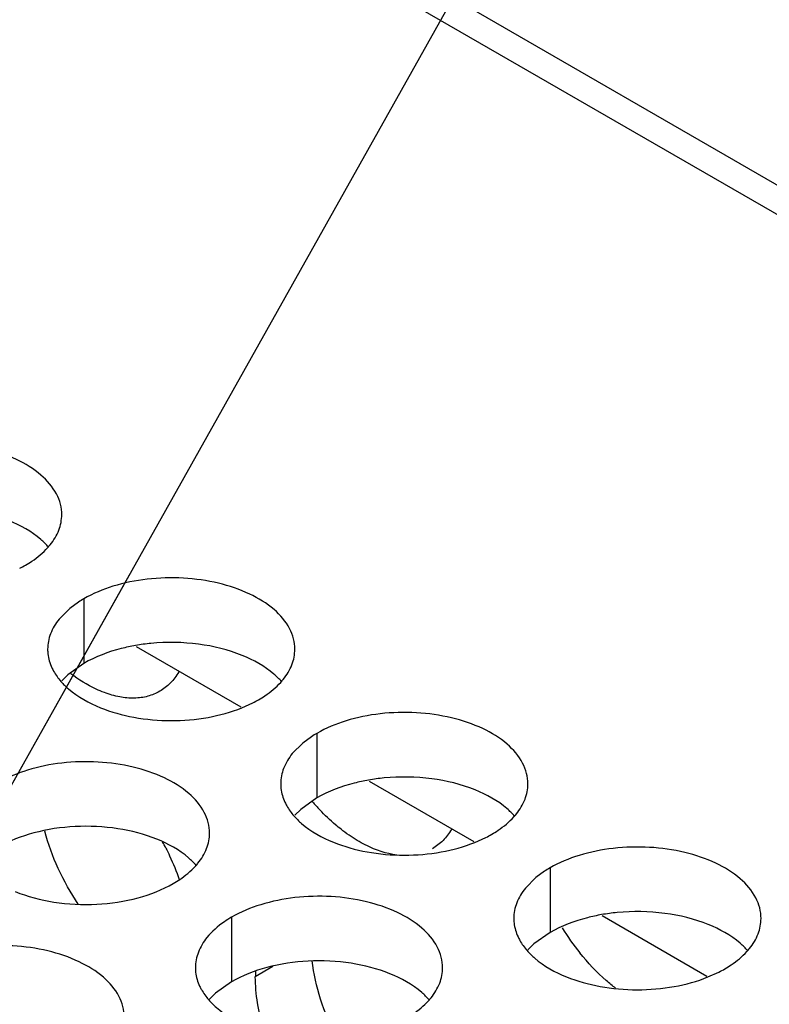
# Model space of a CAD drawing. Header units: inches. Extents: x 0 to 34, y 0 to 22.
# Tile 142 of 164: x 18.175 to 18.326, y 19.725 to 19.924. Entities that reach past the tile are written whole.
import ezdxf

# ---------------------------------------------------------------- set-up
doc = ezdxf.new("R2010")
doc.units = ezdxf.units.IN
doc.header["$LTSCALE"] = 1.87
doc.header["$MEASUREMENT"] = 0
doc.layers.get('0').update_dxf_attribs({"linetype": 'CONTINUOUS'})
for name, color, linetype in [('02___PRT_ALL_AXES', 7, 'CONTINUOUS'), ('COSMETIC', 7, 'CONTINUOUS'), ('DETAIL', 7, 'CONTINUOUS')]:
    doc.layers.add(name, color=color, linetype=linetype)
doc.styles.get("Standard").update_dxf_attribs({"font": 'txt', "width": 0.8})
doc.dimstyles.get("Standard").update_dxf_attribs({"dimtxt": 0.125, "dimasz": 0.18, "dimexe": 0.18, "dimexo": 0.0625, "dimgap": 0.09, "dimtad": 0, "dimtih": 1, "dimtoh": 1, "dimdec": 3, "dimzin": 4, "dimdsep": 46, "dimtxsty": 'STANDARD', "dimblk": '_FILLED', "dimblk1": '_FILLED', "dimblk2": '_FILLED', "dimcen": 0.09, "dimadec": 0, "dimazin": 0, "dimtol": 1, "dimtp": 0.01, "dimtm": 0.01, "dimtfac": 1, "dimtdec": 3, "dimtofl": 0, "dimtmove": 0, "dimatfit": 3, "dimldrblk": '_FILLED', "dimfxl": 1, "dimtolj": 1, "dimtzin": 4, "dimarcsym": 0})

# ---------------------------------------------------------------- blocks, each defined once
blk = doc.blocks.new('_FILLED')
at = {"color": 0, "linetype": 'BYBLOCK'}
blk.add_solid([(0, 0), (-1, 0.1736111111), (-1, -0.1736111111)], dxfattribs=at)

msp = doc.modelspace()

# ---------------------------------------------------------------- linework, layer by layer
at = {"color": 3, "linetype": 'CONTINUOUS'}
for p, q in [((16.7039798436, 20.8282350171), (19.0515743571, 19.4727633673)), ((16.6951460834, 20.8273597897), (19.042740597, 19.4718881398)), ((18.1981896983, 19.7973029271), (18.2193625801, 19.7850779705)), ((18.2453301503, 19.7700846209), (18.2665030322, 19.7578596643)), ((18.2924706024, 19.7428663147), (18.3136434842, 19.7306413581))]:
    msp.add_line(p, q, dxfattribs=at)
at = {"layer": '02___PRT_ALL_AXES', "color": 3, "linetype": 'CONTINUOUS'}
for p, q in [((18.1865241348, 19.8062731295), (18.1847849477, 19.8049880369)), ((18.1847849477, 19.8049880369), (18.1826553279, 19.8028520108)), ((18.2195779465, 19.7848989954), (18.2218036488, 19.7859031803)), ((18.2336645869, 19.7790548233), (18.2319253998, 19.7777697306)), ((18.2319253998, 19.7777697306), (18.22979578, 19.7756337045)), ((18.2667183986, 19.7576806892), (18.2689441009, 19.758684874)), ((18.2790658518, 19.7505514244), (18.2769362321, 19.7484153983)), ((18.280805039, 19.751836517), (18.2790658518, 19.7505514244)), ((18.3138588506, 19.730462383), (18.316084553, 19.7314665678))]:
    msp.add_line(p, q, dxfattribs=at)
at = {"layer": '02___PRT_ALL_AXES', "color": 7, "linetype": 'CONTINUOUS'}
for p, q in [((18.1876353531, 19.8069585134), (18.1876353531, 19.793894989)), ((18.1876353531, 19.793894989), (18.1843811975, 19.7915785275)), ((18.1843811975, 19.7915785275), (18.1831698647, 19.7903878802)), ((18.2347758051, 19.7797402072), (18.2347758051, 19.7666766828)), ((18.2347758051, 19.7666766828), (18.2315216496, 19.7643602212)), ((18.2315216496, 19.7643602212), (18.2303103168, 19.763169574)), ((18.2819162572, 19.752521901), (18.2819162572, 19.7394583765)), ((18.2175212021, 19.7425593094), (18.2175212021, 19.729495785)), ((18.2819162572, 19.7394583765), (18.2786621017, 19.737141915)), ((18.2786621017, 19.737141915), (18.2774507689, 19.7359512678)), ((18.2258647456, 19.7325616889), (18.2223199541, 19.7305149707)), ((18.2175212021, 19.729495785), (18.2142670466, 19.7271793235)), ((18.2142670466, 19.7271793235), (18.2130557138, 19.7259886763))]:
    msp.add_line(p, q, dxfattribs=at)
at = {"layer": '02___PRT_ALL_AXES', "color": 3, "linetype": 'CONTINUOUS'}
for centre, radius, start, end in [((18.1702316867, 19.8264471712), 0.0136346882, 317.696268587, 321.0162667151), ((18.1636271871, 19.8349583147), 0.0244671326, 296.8113580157, 299.9715757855), ((18.1987123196, 19.7877558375), 0.02216849, 119.9782805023, 123.3531352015), ((18.2173721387, 19.799228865), 0.0136346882, 317.6962685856, 321.0162667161), ((18.2107676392, 19.8077400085), 0.0244671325, 296.8113580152, 299.9715757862), ((18.2458527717, 19.7605375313), 0.02216849, 119.9782805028, 123.3531352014), ((18.2680981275, 19.7954423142), 0.0452187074, 220.8387128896, 223.6082300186), ((18.2645125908, 19.7720105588), 0.0136346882, 317.696268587, 321.0162667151), ((18.2579080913, 19.7805217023), 0.0244671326, 296.8113580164, 299.9715757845), ((18.1588847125, 19.7333259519), 0.0509264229, 27.1178796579, 28.6986583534), ((18.2001175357, 19.7620479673), 0.0136346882, 317.6962685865, 321.0162667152), ((18.2929932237, 19.733319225), 0.02216849, 119.9782805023, 123.3531352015), ((18.3267912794, 19.7664933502), 0.0497928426, 211.6085162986, 218.7581240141), ((18.3116530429, 19.7447922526), 0.0136346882, 317.6962685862, 321.0162667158), ((18.2489685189, 19.7305200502), 0.0266485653, 177.6916616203, 180.0109212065), ((18.3050485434, 19.7533033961), 0.0244671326, 296.8113580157, 299.9715757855), ((18.2472579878, 19.734829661), 0.0136346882, 317.6962685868, 321.0162667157)]:
    msp.add_arc(centre, radius, start, end, dxfattribs=at)
at = {"layer": '02___PRT_ALL_AXES', "color": 7, "linetype": 'CONTINUOUS'}
for centre, start, end in [((18.2051295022, 19.7570013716), 95.4623934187, 99.8682063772), ((18.2522699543, 19.7297830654), 95.4623934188, 99.8682063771), ((18.2994104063, 19.7025647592), 95.4623934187, 99.868206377)]:
    msp.add_arc(centre, 0.0411129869, start, end, dxfattribs=at)
at = {"layer": '02___PRT_ALL_AXES', "color": 3, "linetype": 'CONTINUOUS'}
for points, knots in [([(18.1831716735, 19.8239602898), (18.183171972, 19.8246722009), (18.182983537, 19.826131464), (18.1818326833, 19.8290424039), (18.1789086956, 19.8324036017), (18.1738881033, 19.835452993), (18.1676204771, 19.837552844), (18.1605936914, 19.8385387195), (18.1533677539, 19.8383419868), (18.1465373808, 19.8369737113), (18.1423454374, 19.8352452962), (18.140494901, 19.8341768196)], [0, 0, 0, 0, 0.0428834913, 0.0875237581, 0.1869142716, 0.3042190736, 0.4379395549, 0.5823561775, 0.7295584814, 0.8712822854, 1, 1, 1, 1]), ([(18.1808302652, 19.8178695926), (18.1815529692, 19.8187633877), (18.1827284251, 19.8206795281), (18.1831712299, 19.8229021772), (18.1831716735, 19.8239602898)], [0, 0, 0, 0, 0.520681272, 1, 1, 1, 1]), ([(18.17585024, 19.81376309), (18.1762861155, 19.814014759), (18.1778962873, 19.8150160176), (18.1793783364, 19.8162392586), (18.1803157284, 19.8172701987)], [0, 0, 0, 0, 0.2653620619, 1, 1, 1, 1]), ([(18.2303121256, 19.7967419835), (18.2303124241, 19.7974538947), (18.2301239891, 19.7989131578), (18.2289731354, 19.8018240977), (18.2260491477, 19.8051852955), (18.2210285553, 19.8082346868), (18.2147609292, 19.8103345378), (18.2077341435, 19.8113204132), (18.2005082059, 19.8111236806), (18.1936778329, 19.809755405), (18.1894858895, 19.8080269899), (18.1876353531, 19.8069585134)], [0, 0, 0, 0, 0.0428834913, 0.0875237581, 0.1869142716, 0.3042190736, 0.4379395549, 0.5823561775, 0.7295584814, 0.8712822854, 1, 1, 1, 1]), ([(18.1826553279, 19.8028520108), (18.1819326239, 19.8019582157), (18.180757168, 19.8000420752), (18.1803143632, 19.7978194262), (18.1803139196, 19.7967613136)], [0, 0, 0, 0, 0.520681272, 1, 1, 1, 1]), ([(18.1803139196, 19.7967613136), (18.1803137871, 19.7964453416), (18.1803854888, 19.7951594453), (18.1807565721, 19.7938958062), (18.1811648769, 19.7930156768)], [0, 0, 0, 0, 0.2456633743, 1, 1, 1, 1]), ([(18.2279707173, 19.7906512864), (18.2286934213, 19.7915450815), (18.2298688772, 19.7934612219), (18.230311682, 19.795683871), (18.2303121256, 19.7967419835)], [0, 0, 0, 0, 0.520681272, 1, 1, 1, 1]), ([(18.1811648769, 19.7930156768), (18.1812771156, 19.7927737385), (18.1817843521, 19.7917862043), (18.1824429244, 19.7908797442), (18.1829975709, 19.7902453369)], [0, 0, 0, 0, 0.2404086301, 1, 1, 1, 1]), ([(18.2068411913, 19.7921560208), (18.206361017, 19.7913435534), (18.2052419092, 19.7898505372), (18.2037670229, 19.7886989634), (18.2029865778, 19.7882479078)], [0, 0, 0, 0, 0.5114732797, 1, 1, 1, 1]), ([(18.1829975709, 19.7902453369), (18.1834760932, 19.7896980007), (18.1857808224, 19.7874451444), (18.188669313, 19.7858591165), (18.1909736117, 19.7849274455)], [0, 0, 0, 0, 0.2263074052, 1, 1, 1, 1]), ([(18.1917858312, 19.7879757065), (18.1912157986, 19.7881888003), (18.1888285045, 19.7892022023), (18.1866103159, 19.7905904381), (18.1850247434, 19.7917806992)], [0, 0, 0, 0, 0.2348589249, 1, 1, 1, 1]), ([(18.2229906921, 19.7865447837), (18.2234265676, 19.7867964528), (18.2250367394, 19.7877977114), (18.2265187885, 19.7890209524), (18.2274561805, 19.7900518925)], [0, 0, 0, 0, 0.2653620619, 1, 1, 1, 1]), ([(18.2029865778, 19.7882479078), (18.202227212, 19.7878090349), (18.2005466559, 19.7871179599), (18.1977668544, 19.7867455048), (18.1947829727, 19.7870241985), (18.1927923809, 19.7875994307), (18.1917858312, 19.7879757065)], [0, 0, 0, 0, 0.2276319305, 0.4652812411, 0.7211054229, 1, 1, 1, 1]), ([(18.1909736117, 19.7849274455), (18.1931583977, 19.7840440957), (18.197886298, 19.7827423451), (18.2052653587, 19.7821028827), (18.2126510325, 19.7827257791), (18.2173862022, 19.7840197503), (18.2195779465, 19.7848989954)], [0, 0, 0, 0, 0.2421104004, 0.4997389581, 0.7573840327, 1, 1, 1, 1]), ([(18.2774525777, 19.7695236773), (18.2774528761, 19.7702355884), (18.2772644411, 19.7716948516), (18.2761135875, 19.7746057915), (18.2731895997, 19.7779669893), (18.2681690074, 19.7810163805), (18.2619013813, 19.7831162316), (18.2548745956, 19.784102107), (18.247648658, 19.7839053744), (18.240818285, 19.7825370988), (18.2366263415, 19.7808086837), (18.2347758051, 19.7797402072)], [0, 0, 0, 0, 0.0428834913, 0.0875237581, 0.1869142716, 0.3042190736, 0.4379395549, 0.5823561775, 0.7295584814, 0.8712822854, 1, 1, 1, 1]), ([(18.2130575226, 19.7595610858), (18.2130578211, 19.7602729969), (18.2128693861, 19.7617322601), (18.2117185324, 19.7646432), (18.2087945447, 19.7680043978), (18.2037739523, 19.771053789), (18.1975063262, 19.77315364), (18.1904795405, 19.7741395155), (18.1832536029, 19.7739427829), (18.1764232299, 19.7725745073), (18.1722312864, 19.7708460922), (18.1703807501, 19.7697776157)], [0, 0, 0, 0, 0.0428834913, 0.0875237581, 0.1869142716, 0.3042190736, 0.4379395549, 0.5823561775, 0.7295584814, 0.8712822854, 1, 1, 1, 1]), ([(18.22979578, 19.7756337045), (18.229073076, 19.7747399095), (18.2278976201, 19.772823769), (18.2274548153, 19.77060112), (18.2274543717, 19.7695430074)], [0, 0, 0, 0, 0.520681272, 1, 1, 1, 1]), ([(18.2274543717, 19.7695430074), (18.2274542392, 19.7692270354), (18.2275259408, 19.7679411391), (18.2278970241, 19.7666775), (18.228305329, 19.7657973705)], [0, 0, 0, 0, 0.2456633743, 1, 1, 1, 1]), ([(18.2751111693, 19.7634329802), (18.2758338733, 19.7643267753), (18.2770093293, 19.7662429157), (18.2774521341, 19.7684655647), (18.2774525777, 19.7695236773)], [0, 0, 0, 0, 0.520681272, 1, 1, 1, 1]), ([(18.228305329, 19.7657973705), (18.2284175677, 19.7655554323), (18.2289248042, 19.7645678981), (18.2295833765, 19.7636614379), (18.2301380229, 19.7630270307)], [0, 0, 0, 0, 0.2404086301, 1, 1, 1, 1]), ([(18.2396547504, 19.7603367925), (18.2392830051, 19.7606271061), (18.2377786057, 19.7618516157), (18.2363690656, 19.7631913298), (18.2353564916, 19.7642539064)], [0, 0, 0, 0, 0.2431995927, 1, 1, 1, 1]), ([(18.2301380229, 19.7630270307), (18.2306165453, 19.7624796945), (18.2329212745, 19.7602268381), (18.2358097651, 19.7586408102), (18.2381140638, 19.7577091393)], [0, 0, 0, 0, 0.2263074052, 1, 1, 1, 1]), ([(18.2701311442, 19.7593264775), (18.2705670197, 19.7595781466), (18.2721771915, 19.7605794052), (18.2736592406, 19.7618026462), (18.2745966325, 19.7628335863)], [0, 0, 0, 0, 0.2653620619, 1, 1, 1, 1]), ([(18.2525443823, 19.7550070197), (18.2503937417, 19.7550302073), (18.2470120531, 19.7558927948), (18.24281974, 19.7580506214), (18.2407040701, 19.7595173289), (18.2396547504, 19.7603367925)], [0, 0, 0, 0, 0.4561798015, 0.7176112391, 1, 1, 1, 1]), ([(18.2619955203, 19.7603106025), (18.2615153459, 19.7594981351), (18.2603962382, 19.7580051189), (18.2589213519, 19.7568535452), (18.2581409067, 19.7564024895)], [0, 0, 0, 0, 0.5114732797, 1, 1, 1, 1]), ([(18.2107161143, 19.7534703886), (18.2114388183, 19.7543641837), (18.2126142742, 19.7562803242), (18.213057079, 19.7585029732), (18.2130575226, 19.7595610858)], [0, 0, 0, 0, 0.520681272, 1, 1, 1, 1]), ([(18.2042128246, 19.7565393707), (18.2044797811, 19.7560180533), (18.2054997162, 19.7539379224), (18.2063763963, 19.7517870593), (18.2069395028, 19.7501503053)], [0, 0, 0, 0, 0.2528243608, 1, 1, 1, 1]), ([(18.2381140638, 19.7577091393), (18.2402988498, 19.7568257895), (18.24502675, 19.7555240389), (18.2524058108, 19.7548845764), (18.2597914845, 19.7555074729), (18.2645266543, 19.7568014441), (18.2667183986, 19.7576806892)], [0, 0, 0, 0, 0.2421104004, 0.4997389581, 0.7573840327, 1, 1, 1, 1]), ([(18.3245930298, 19.7423053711), (18.3245933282, 19.7430172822), (18.3244048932, 19.7444765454), (18.3232540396, 19.7473874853), (18.3203300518, 19.7507486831), (18.3153094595, 19.7537980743), (18.3090418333, 19.7558979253), (18.3020150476, 19.7568838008), (18.2947891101, 19.7566870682), (18.287958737, 19.7553187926), (18.2837667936, 19.7535903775), (18.2819162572, 19.752521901)], [0, 0, 0, 0, 0.0428834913, 0.0875237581, 0.1869142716, 0.3042190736, 0.4379395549, 0.5823561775, 0.7295584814, 0.8712822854, 1, 1, 1, 1]), ([(18.2057360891, 19.749363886), (18.2061719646, 19.749615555), (18.2077821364, 19.7506168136), (18.2092641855, 19.7518400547), (18.2102015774, 19.7528709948)], [0, 0, 0, 0, 0.2653620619, 1, 1, 1, 1]), ([(18.1737190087, 19.7477465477), (18.1762373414, 19.7467283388), (18.1817199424, 19.7453172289), (18.1901929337, 19.7449082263), (18.198426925, 19.7461272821), (18.2035215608, 19.7480852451), (18.2057360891, 19.749363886)], [0, 0, 0, 0, 0.2471885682, 0.5098846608, 0.7673009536, 1, 1, 1, 1]), ([(18.2769362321, 19.7484153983), (18.2762135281, 19.7475216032), (18.2750380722, 19.7456054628), (18.2745952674, 19.7433828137), (18.2745948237, 19.7423247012)], [0, 0, 0, 0, 0.520681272, 1, 1, 1, 1]), ([(18.2601979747, 19.7323427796), (18.2601982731, 19.7330546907), (18.2600098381, 19.7345139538), (18.2588589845, 19.7374248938), (18.2559349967, 19.7407860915), (18.2509144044, 19.7438354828), (18.2446467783, 19.7459353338), (18.2376199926, 19.7469212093), (18.230394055, 19.7467244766), (18.2235636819, 19.7453562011), (18.2193717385, 19.743627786), (18.2175212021, 19.7425593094)], [0, 0, 0, 0, 0.0428834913, 0.0875237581, 0.1869142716, 0.3042190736, 0.4379395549, 0.5823561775, 0.7295584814, 0.8712822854, 1, 1, 1, 1]), ([(18.2175212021, 19.7425593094), (18.2170201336, 19.7422699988), (18.2151943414, 19.7411223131), (18.2135342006, 19.7396809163), (18.212541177, 19.7384528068)], [0, 0, 0, 0, 0.2681225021, 1, 1, 1, 1]), ([(18.2745948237, 19.7423247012), (18.2745946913, 19.7420087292), (18.2746663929, 19.7407228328), (18.2750374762, 19.7394591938), (18.2754457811, 19.7385790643)], [0, 0, 0, 0, 0.2456633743, 1, 1, 1, 1]), ([(18.3222516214, 19.7362146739), (18.3229743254, 19.737108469), (18.3241497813, 19.7390246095), (18.3245925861, 19.7412472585), (18.3245930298, 19.7423053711)], [0, 0, 0, 0, 0.520681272, 1, 1, 1, 1]), ([(18.212541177, 19.7384528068), (18.211818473, 19.7375590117), (18.2106430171, 19.7356428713), (18.2102002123, 19.7334202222), (18.2101997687, 19.7323621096)], [0, 0, 0, 0, 0.520681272, 1, 1, 1, 1]), ([(18.2754457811, 19.7385790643), (18.2755580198, 19.7383371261), (18.2760652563, 19.7373495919), (18.2767238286, 19.7364431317), (18.277278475, 19.7358087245)], [0, 0, 0, 0, 0.2404086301, 1, 1, 1, 1]), ([(18.1958029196, 19.722380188), (18.195803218, 19.7230920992), (18.1956147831, 19.7245513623), (18.1944639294, 19.7274623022), (18.1915399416, 19.7308235), (18.1865193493, 19.7338728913), (18.1802517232, 19.7359727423), (18.1732249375, 19.7369586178), (18.1659989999, 19.7367618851), (18.1591686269, 19.7353936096), (18.1549766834, 19.7336651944), (18.153126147, 19.7325967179)], [0, 0, 0, 0, 0.0428834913, 0.0875237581, 0.1869142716, 0.3042190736, 0.4379395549, 0.5823561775, 0.7295584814, 0.8712822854, 1, 1, 1, 1]), ([(18.277278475, 19.7358087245), (18.2777569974, 19.7352613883), (18.2800617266, 19.7330085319), (18.2829502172, 19.731422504), (18.2852545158, 19.730490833)], [0, 0, 0, 0, 0.2263074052, 1, 1, 1, 1]), ([(18.2951869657, 19.728200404), (18.2945411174, 19.7286906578), (18.291917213, 19.7308334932), (18.2895763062, 19.7333141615), (18.2879630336, 19.7353213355)], [0, 0, 0, 0, 0.2394701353, 1, 1, 1, 1]), ([(18.3172715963, 19.7321081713), (18.3177074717, 19.7323598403), (18.3193176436, 19.7333610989), (18.3207996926, 19.73458434), (18.3217370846, 19.7356152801)], [0, 0, 0, 0, 0.2653620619, 1, 1, 1, 1]), ([(18.2101997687, 19.7323621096), (18.2101996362, 19.7320461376), (18.2102713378, 19.7307602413), (18.2106424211, 19.7294966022), (18.211050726, 19.7286164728)], [0, 0, 0, 0, 0.2456633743, 1, 1, 1, 1]), ([(18.2578565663, 19.7262520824), (18.2585792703, 19.7271458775), (18.2597547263, 19.7290620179), (18.2601975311, 19.731284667), (18.2601979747, 19.7323427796)], [0, 0, 0, 0, 0.520681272, 1, 1, 1, 1]), ([(18.2241361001, 19.7196072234), (18.2235570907, 19.7214415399), (18.2226708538, 19.7250429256), (18.2223199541, 19.7287420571), (18.2223199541, 19.7305149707)], [0, 0, 0, 0, 0.5203731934, 1, 1, 1, 1]), ([(18.2852545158, 19.730490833), (18.2874393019, 19.7296074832), (18.2921672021, 19.7283057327), (18.2995462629, 19.7276662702), (18.3069319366, 19.7282891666), (18.3116671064, 19.7295831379), (18.3138588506, 19.730462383)], [0, 0, 0, 0, 0.2421104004, 0.4997389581, 0.7573840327, 1, 1, 1, 1]), ([(18.211050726, 19.7286164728), (18.2111629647, 19.7283745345), (18.2116702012, 19.7273870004), (18.2123287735, 19.7264805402), (18.2128834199, 19.7258461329)], [0, 0, 0, 0, 0.2404086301, 1, 1, 1, 1]), ([(18.2128834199, 19.7258461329), (18.2133619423, 19.7252987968), (18.2156666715, 19.7230459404), (18.2185551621, 19.7214599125), (18.2208594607, 19.7205282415)], [0, 0, 0, 0, 0.2263074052, 1, 1, 1, 1]), ([(18.2528765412, 19.7221455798), (18.2533124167, 19.7223972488), (18.2549225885, 19.7233985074), (18.2564046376, 19.7246217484), (18.2573420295, 19.7256526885)], [0, 0, 0, 0, 0.2653620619, 1, 1, 1, 1])]:
    msp.add_open_spline(points, degree=3, knots=knots, dxfattribs=at)
at = {"layer": '02___PRT_ALL_AXES', "color": 7, "linetype": 'CONTINUOUS'}
for points, knots in [([(18.1804880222, 19.8174127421), (18.1800094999, 19.8179600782), (18.1777047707, 19.8202129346), (18.1748162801, 19.8217989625), (18.1725119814, 19.8227306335)], [0, 0, 0, 0, 0.2263074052, 1, 1, 1, 1]), ([(18.2196524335, 19.7955123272), (18.2168428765, 19.7966482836), (18.2107043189, 19.7981347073), (18.2044111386, 19.7982343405), (18.2012158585, 19.7979276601)], [0, 0, 0, 0, 0.4856220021, 1, 1, 1, 1]), ([(18.1980834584, 19.7975060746), (18.1971154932, 19.7973373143), (18.1935035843, 19.7965679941), (18.1899841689, 19.7952511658), (18.1876353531, 19.793894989)], [0, 0, 0, 0, 0.2659330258, 1, 1, 1, 1]), ([(18.2276284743, 19.7901944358), (18.227149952, 19.790741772), (18.2248452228, 19.7929946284), (18.2219567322, 19.7945806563), (18.2196524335, 19.7955123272)], [0, 0, 0, 0, 0.2263074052, 1, 1, 1, 1]), ([(18.2452239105, 19.7702877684), (18.2442559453, 19.770119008), (18.2406440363, 19.7693496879), (18.237124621, 19.7680328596), (18.2347758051, 19.7666766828)], [0, 0, 0, 0, 0.2659330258, 1, 1, 1, 1]), ([(18.2667928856, 19.768294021), (18.2639833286, 19.7694299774), (18.257844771, 19.7709164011), (18.2515515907, 19.7710160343), (18.2483563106, 19.7707093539)], [0, 0, 0, 0, 0.4856220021, 1, 1, 1, 1]), ([(18.2747689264, 19.7629761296), (18.274290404, 19.7635234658), (18.2719856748, 19.7657763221), (18.2690971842, 19.7673623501), (18.2667928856, 19.768294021)], [0, 0, 0, 0, 0.2263074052, 1, 1, 1, 1]), ([(18.2023978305, 19.7583314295), (18.1998794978, 19.7593496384), (18.1943968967, 19.7607607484), (18.1859239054, 19.7611697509), (18.1776899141, 19.7599506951), (18.1725952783, 19.7579927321), (18.1703807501, 19.7567140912)], [0, 0, 0, 0, 0.2471885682, 0.5098846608, 0.7673009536, 1, 1, 1, 1]), ([(18.1865089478, 19.745200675), (18.1849704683, 19.7474833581), (18.1822950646, 19.7522326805), (18.1804127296, 19.7573537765), (18.1797285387, 19.7599377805)], [0, 0, 0, 0, 0.5073434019, 1, 1, 1, 1]), ([(18.2103738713, 19.7530135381), (18.209895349, 19.7535608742), (18.2075906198, 19.7558137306), (18.2047021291, 19.7573997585), (18.2023978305, 19.7583314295)], [0, 0, 0, 0, 0.2263074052, 1, 1, 1, 1]), ([(18.2923643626, 19.7430694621), (18.2913963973, 19.7429007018), (18.2877844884, 19.7421313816), (18.284265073, 19.7408145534), (18.2819162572, 19.7394583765)], [0, 0, 0, 0, 0.2659330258, 1, 1, 1, 1]), ([(18.3139333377, 19.7410757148), (18.3111237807, 19.7422116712), (18.3049852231, 19.7436980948), (18.2986920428, 19.743797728), (18.2954967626, 19.7434910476)], [0, 0, 0, 0, 0.4856220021, 1, 1, 1, 1]), ([(18.3219093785, 19.7357578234), (18.3214308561, 19.7363051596), (18.3191261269, 19.7385580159), (18.3162376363, 19.7401440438), (18.3139333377, 19.7410757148)], [0, 0, 0, 0, 0.2263074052, 1, 1, 1, 1]), ([(18.2495382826, 19.7311131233), (18.2470199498, 19.7321313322), (18.2415373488, 19.7335424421), (18.2330643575, 19.7339514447), (18.2248303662, 19.7327323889), (18.2197357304, 19.7307744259), (18.2175212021, 19.729495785)], [0, 0, 0, 0, 0.2471885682, 0.5098846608, 0.7673009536, 1, 1, 1, 1]), ([(18.2387835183, 19.71817739), (18.2374685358, 19.7206809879), (18.2353181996, 19.7257393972), (18.2341044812, 19.7311140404), (18.2338192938, 19.7337386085)], [0, 0, 0, 0, 0.5171830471, 1, 1, 1, 1]), ([(18.2575143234, 19.7257952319), (18.257035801, 19.726342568), (18.2547310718, 19.7285954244), (18.2518425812, 19.7301814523), (18.2495382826, 19.7311131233)], [0, 0, 0, 0, 0.2263074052, 1, 1, 1, 1])]:
    msp.add_open_spline(points, degree=3, knots=knots, dxfattribs=at)
at = {"layer": 'COSMETIC', "color": 7, "linetype": 'CONTINUOUS'}
for p, q in [((18.1981896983, 19.7973029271), (18.2193625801, 19.7850779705)), ((18.2453301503, 19.7700846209), (18.2665030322, 19.7578596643)), ((18.2924706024, 19.7428663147), (18.3136434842, 19.7306413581))]:
    msp.add_line(p, q, dxfattribs=at)

# ---------------------------------------------------------------- leaders
at = {"layer": 'DETAIL', "color": 2, "linetype": 'CONTINUOUS'}
msp.add_leader([(18.1087529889, 19.6548177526), (18.569685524, 20.4761321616), (18.749685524, 20.4761321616)], dimstyle='STANDARD', override={"dimtad": 0, "dimldrblk": 'DOT'}, dxfattribs=at)

doc.saveas('drawing.dxf')
